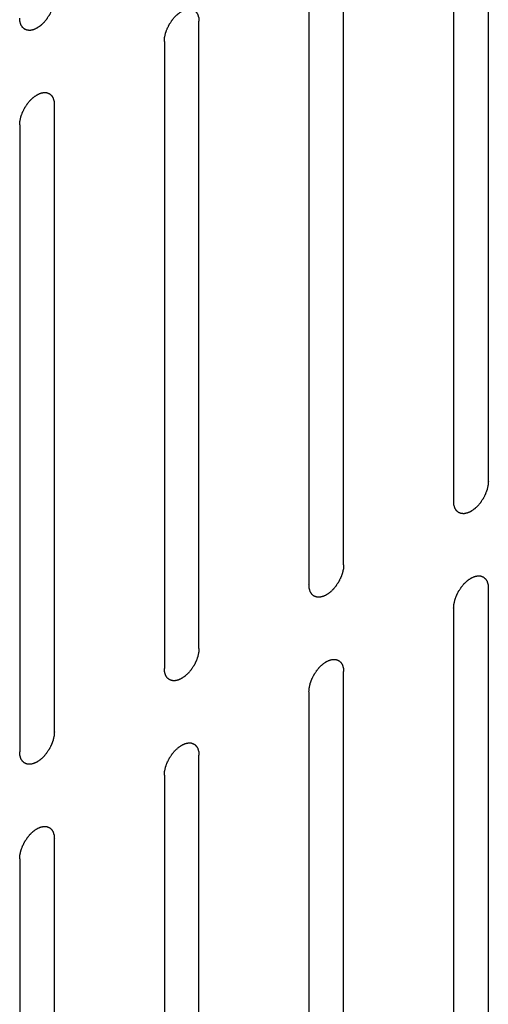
# Model space of a CAD drawing. Header units: inches. Extents: x 6 to 353, y 6 to 228.
# Tile 216 of 256: x 321.001 to 321.718, y 155.179 to 156.686. Entities that reach past the tile are written whole.
import ezdxf

# ---------------------------------------------------------------- set-up
doc = ezdxf.new("R2010")
doc.units = ezdxf.units.IN
doc.header["$LTSCALE"] = 19.946667
doc.header["$MEASUREMENT"] = 0
doc.layers.get('0').update_dxf_attribs({"linetype": 'CONTINUOUS'})

msp = doc.modelspace()

# ---------------------------------------------------------------- linework, layer by layer
at = {"color": 7, "linetype": 'Continuous'}
for p, q in [((321.7179, 155.9793), (321.7179, 156.9387)), ((321.6648, 156.9081), (321.6648, 155.9487)), ((321.4965, 155.8516), (321.4965, 156.8109)), ((321.4435, 156.7803), (321.4435, 155.8209)), ((321.2752, 155.7238), (321.2752, 156.6832)), ((321.2222, 156.6525), (321.2222, 155.6932)), ((321.0539, 155.596), (321.0539, 156.5554)), ((321.0009, 156.5248), (321.0009, 155.5654)), ((321.7179, 154.8566), (321.7179, 155.816)), ((321.6648, 155.7854), (321.6648, 154.826)), ((321.4965, 154.7289), (321.4965, 155.6883)), ((321.4435, 155.6576), (321.4435, 154.6982)), ((321.2752, 154.6011), (321.2752, 155.5605)), ((321.2222, 155.5299), (321.2222, 154.5705)), ((321.0539, 154.4733), (321.0539, 155.4327)), ((321.0009, 155.4021), (321.0009, 154.4427))]:
    msp.add_line(p, q, dxfattribs=at)
for points in [[(321.0539, 156.7187), (321.0538, 156.7176), (321.0537, 156.7161), (321.0535, 156.7143), (321.0534, 156.7132), (321.0534, 156.7125), (321.0532, 156.7116), (321.0529, 156.7105), (321.0526, 156.7092), (321.0523, 156.7078), (321.0521, 156.7067), (321.0519, 156.7059), (321.0516, 156.705), (321.0512, 156.7039), (321.0507, 156.7025), (321.0502, 156.7011), (321.0497, 156.7), (321.0495, 156.6992), (321.049, 156.6984), (321.0485, 156.6973), (321.0478, 156.6959), (321.0471, 156.6945), (321.0465, 156.6934), (321.0461, 156.6925), (321.0456, 156.6918), (321.045, 156.6908), (321.0441, 156.6895), (321.0433, 156.6882), (321.0426, 156.6872), (321.0421, 156.6864), (321.0415, 156.6858), (321.0408, 156.6849), (321.0398, 156.6837), (321.0389, 156.6826), (321.0381, 156.6817), (321.0376, 156.681), (321.0369, 156.6804), (321.0361, 156.6796), (321.0351, 156.6787), (321.0341, 156.6777), (321.0332, 156.677), (321.0326, 156.6764), (321.032, 156.6759), (321.0311, 156.6753), (321.03, 156.6746), (321.0289, 156.6738), (321.0281, 156.6733), (321.0277, 156.673), (321.0274, 156.6727), (321.027, 156.6726), (321.0266, 156.6724), (321.0259, 156.6721), (321.0248, 156.6716), (321.0237, 156.6711), (321.023, 156.6707), (321.0225, 156.6705), (321.0222, 156.6703), (321.0219, 156.6703), (321.0215, 156.6702), (321.0208, 156.67), (321.0197, 156.6698), (321.0187, 156.6696), (321.018, 156.6694), (321.0176, 156.6693), (321.0173, 156.6692), (321.017, 156.6693), (321.0166, 156.6693), (321.0159, 156.6693), (321.015, 156.6693), (321.014, 156.6694), (321.0134, 156.6694), (321.013, 156.6694), (321.0127, 156.6694), (321.0124, 156.6695), (321.0121, 156.6696), (321.0115, 156.6698), (321.0107, 156.6702), (321.0098, 156.6705), (321.0092, 156.6707), (321.0089, 156.6708), (321.0086, 156.6709), (321.0084, 156.6711), (321.0081, 156.6713), (321.0077, 156.6717), (321.007, 156.6723), (321.0063, 156.6728), (321.0058, 156.6732), (321.0055, 156.6735), (321.0053, 156.6736), (321.0052, 156.6739), (321.005, 156.6742), (321.0046, 156.6748), (321.0041, 156.6756), (321.0036, 156.6764), (321.0032, 156.6769), (321.003, 156.6772), (321.0029, 156.6775), (321.0028, 156.6778), (321.0027, 156.6782), (321.0024, 156.6789), (321.0021, 156.6799), (321.0018, 156.6809), (321.0016, 156.6816), (321.0015, 156.682), (321.0014, 156.6823), (321.0013, 156.6827), (321.0013, 156.6832), (321.0012, 156.684), (321.0011, 156.6852), (321.001, 156.6866), (321.0009, 156.6876), (321.0009, 156.6881)], [(321.2222, 156.6525), (321.2223, 156.6536), (321.2224, 156.6552), (321.2225, 156.657), (321.2226, 156.658), (321.2226, 156.6588), (321.2229, 156.6596), (321.2231, 156.6607), (321.2234, 156.6621), (321.2237, 156.6635), (321.224, 156.6646), (321.2241, 156.6654), (321.2245, 156.6662), (321.2249, 156.6673), (321.2254, 156.6687), (321.2259, 156.6701), (321.2263, 156.6712), (321.2266, 156.6721), (321.227, 156.6729), (321.2276, 156.674), (321.2283, 156.6754), (321.229, 156.6768), (321.2295, 156.6779), (321.2299, 156.6787), (321.2304, 156.6794), (321.2311, 156.6805), (321.2319, 156.6817), (321.2328, 156.683), (321.2334, 156.684), (321.2339, 156.6848), (321.2345, 156.6855), (321.2353, 156.6864), (321.2362, 156.6875), (321.2372, 156.6887), (321.2379, 156.6896), (321.2385, 156.6903), (321.2391, 156.6908), (321.2399, 156.6916), (321.241, 156.6925), (321.242, 156.6935), (321.2428, 156.6943), (321.2434, 156.6949), (321.2441, 156.6953), (321.245, 156.6959), (321.2461, 156.6967), (321.2472, 156.6974), (321.2479, 156.698), (321.2484, 156.6982), (321.2487, 156.6985), (321.249, 156.6986), (321.2494, 156.6988), (321.2502, 156.6992), (321.2513, 156.6997), (321.2523, 156.7002), (321.2531, 156.7005), (321.2535, 156.7007), (321.2538, 156.7009), (321.2542, 156.7009), (321.2546, 156.701), (321.2553, 156.7012), (321.2563, 156.7014), (321.2574, 156.7017), (321.2581, 156.7018), (321.2585, 156.7019), (321.2588, 156.702), (321.2591, 156.702), (321.2595, 156.702), (321.2601, 156.702), (321.2611, 156.7019), (321.262, 156.7019), (321.2627, 156.7019), (321.2631, 156.7018), (321.2634, 156.7019), (321.2636, 156.7017), (321.264, 156.7016), (321.2646, 156.7014), (321.2654, 156.7011), (321.2663, 156.7008), (321.2668, 156.7006), (321.2672, 156.7004), (321.2675, 156.7004), (321.2676, 156.7002), (321.2679, 156.6999), (321.2684, 156.6995), (321.2691, 156.699), (321.2698, 156.6984), (321.2702, 156.698), (321.2705, 156.6978), (321.2707, 156.6976), (321.2709, 156.6974), (321.2711, 156.6971), (321.2714, 156.6965), (321.272, 156.6957), (321.2725, 156.6949), (321.2728, 156.6943), (321.273, 156.694), (321.2732, 156.6938), (321.2733, 156.6935), (321.2734, 156.6931), (321.2736, 156.6923), (321.2739, 156.6913), (321.2742, 156.6903), (321.2745, 156.6896), (321.2746, 156.6892), (321.2747, 156.6889), (321.2747, 156.6886), (321.2748, 156.6881), (321.2748, 156.6872), (321.2749, 156.686), (321.2751, 156.6846), (321.2752, 156.6836), (321.2752, 156.6832)], [(321.0009, 156.5248), (321.0009, 156.5258), (321.0011, 156.5274), (321.0012, 156.5292), (321.0013, 156.5302), (321.0013, 156.531), (321.0016, 156.5318), (321.0018, 156.5329), (321.0021, 156.5343), (321.0024, 156.5357), (321.0027, 156.5368), (321.0028, 156.5376), (321.0032, 156.5384), (321.0036, 156.5395), (321.0041, 156.5409), (321.0046, 156.5423), (321.005, 156.5434), (321.0052, 156.5443), (321.0057, 156.5451), (321.0063, 156.5462), (321.007, 156.5476), (321.0076, 156.549), (321.0082, 156.5501), (321.0086, 156.5509), (321.0091, 156.5517), (321.0098, 156.5527), (321.0106, 156.554), (321.0114, 156.5552), (321.0121, 156.5562), (321.0126, 156.557), (321.0132, 156.5577), (321.0139, 156.5586), (321.0149, 156.5597), (321.0158, 156.5609), (321.0166, 156.5618), (321.0172, 156.5625), (321.0178, 156.563), (321.0186, 156.5638), (321.0197, 156.5648), (321.0207, 156.5657), (321.0215, 156.5665), (321.0221, 156.5671), (321.0228, 156.5675), (321.0237, 156.5681), (321.0247, 156.5689), (321.0258, 156.5696), (321.0266, 156.5702), (321.027, 156.5705), (321.0274, 156.5707), (321.0277, 156.5708), (321.0281, 156.571), (321.0289, 156.5714), (321.0299, 156.5719), (321.031, 156.5724), (321.0318, 156.5727), (321.0322, 156.5729), (321.0325, 156.5731), (321.0328, 156.5732), (321.0332, 156.5733), (321.034, 156.5734), (321.035, 156.5737), (321.036, 156.5739), (321.0368, 156.5741), (321.0372, 156.5741), (321.0375, 156.5742), (321.0378, 156.5742), (321.0381, 156.5742), (321.0388, 156.5742), (321.0398, 156.5741), (321.0407, 156.5741), (321.0414, 156.5741), (321.0418, 156.5741), (321.0421, 156.5741), (321.0423, 156.574), (321.0426, 156.5738), (321.0432, 156.5736), (321.0441, 156.5733), (321.0449, 156.573), (321.0455, 156.5728), (321.0459, 156.5726), (321.0461, 156.5726), (321.0463, 156.5724), (321.0466, 156.5722), (321.0471, 156.5718), (321.0478, 156.5712), (321.0484, 156.5706), (321.0489, 156.5702), (321.0492, 156.57), (321.0494, 156.5699), (321.0496, 156.5696), (321.0498, 156.5693), (321.0501, 156.5687), (321.0506, 156.5679), (321.0511, 156.5671), (321.0515, 156.5665), (321.0517, 156.5662), (321.0519, 156.566), (321.0519, 156.5657), (321.0521, 156.5653), (321.0523, 156.5646), (321.0526, 156.5636), (321.0529, 156.5625), (321.0531, 156.5618), (321.0533, 156.5614), (321.0534, 156.5612), (321.0534, 156.5608), (321.0534, 156.5603), (321.0535, 156.5595), (321.0536, 156.5583), (321.0538, 156.5568), (321.0538, 156.5559), (321.0539, 156.5554)], [(321.7179, 155.9793), (321.7178, 155.9783), (321.7176, 155.9767), (321.7175, 155.9749), (321.7174, 155.9739), (321.7174, 155.9731), (321.7172, 155.9723), (321.7169, 155.9712), (321.7166, 155.9698), (321.7163, 155.9684), (321.716, 155.9673), (321.7159, 155.9665), (321.7155, 155.9657), (321.7152, 155.9646), (321.7146, 155.9632), (321.7141, 155.9618), (321.7137, 155.9607), (321.7135, 155.9598), (321.713, 155.959), (321.7125, 155.9579), (321.7118, 155.9565), (321.7111, 155.9551), (321.7105, 155.954), (321.7101, 155.9532), (321.7096, 155.9524), (321.7089, 155.9514), (321.7081, 155.9502), (321.7073, 155.9489), (321.7066, 155.9479), (321.7061, 155.9471), (321.7055, 155.9464), (321.7048, 155.9455), (321.7038, 155.9444), (321.7029, 155.9432), (321.7021, 155.9423), (321.7015, 155.9416), (321.7009, 155.9411), (321.7001, 155.9403), (321.6991, 155.9393), (321.698, 155.9384), (321.6972, 155.9376), (321.6966, 155.937), (321.6959, 155.9366), (321.6951, 155.936), (321.694, 155.9352), (321.6929, 155.9345), (321.6921, 155.9339), (321.6917, 155.9336), (321.6913, 155.9334), (321.691, 155.9333), (321.6906, 155.9331), (321.6898, 155.9327), (321.6888, 155.9322), (321.6877, 155.9317), (321.6869, 155.9314), (321.6865, 155.9312), (321.6862, 155.931), (321.6859, 155.931), (321.6855, 155.9309), (321.6847, 155.9307), (321.6837, 155.9305), (321.6827, 155.9302), (321.682, 155.93), (321.6815, 155.93), (321.6812, 155.9299), (321.681, 155.9299), (321.6806, 155.9299), (321.6799, 155.9299), (321.6789, 155.93), (321.678, 155.93), (321.6773, 155.93), (321.677, 155.9301), (321.6767, 155.93), (321.6764, 155.9302), (321.6761, 155.9303), (321.6755, 155.9305), (321.6746, 155.9308), (321.6738, 155.9311), (321.6732, 155.9313), (321.6728, 155.9315), (321.6726, 155.9315), (321.6724, 155.9317), (321.6721, 155.9319), (321.6716, 155.9323), (321.6709, 155.9329), (321.6703, 155.9335), (321.6698, 155.9339), (321.6695, 155.9341), (321.6693, 155.9343), (321.6692, 155.9345), (321.6689, 155.9348), (321.6686, 155.9354), (321.6681, 155.9362), (321.6676, 155.937), (321.6672, 155.9376), (321.667, 155.9379), (321.6668, 155.9381), (321.6668, 155.9384), (321.6666, 155.9388), (321.6664, 155.9395), (321.6661, 155.9405), (321.6658, 155.9416), (321.6656, 155.9423), (321.6654, 155.9427), (321.6653, 155.943), (321.6653, 155.9433), (321.6653, 155.9438), (321.6652, 155.9446), (321.6651, 155.9458), (321.665, 155.9473), (321.6649, 155.9482), (321.6648, 155.9487)], [(321.4965, 155.8516), (321.4964, 155.8505), (321.4963, 155.849), (321.4962, 155.8471), (321.4961, 155.8461), (321.4961, 155.8453), (321.4958, 155.8445), (321.4956, 155.8434), (321.4953, 155.842), (321.495, 155.8407), (321.4947, 155.8396), (321.4946, 155.8387), (321.4942, 155.8379), (321.4938, 155.8368), (321.4933, 155.8354), (321.4928, 155.834), (321.4924, 155.8329), (321.4921, 155.8321), (321.4917, 155.8312), (321.4911, 155.8301), (321.4904, 155.8287), (321.4897, 155.8274), (321.4892, 155.8263), (321.4888, 155.8254), (321.4883, 155.8247), (321.4876, 155.8236), (321.4868, 155.8224), (321.4859, 155.8211), (321.4853, 155.8201), (321.4848, 155.8193), (321.4842, 155.8186), (321.4834, 155.8177), (321.4825, 155.8166), (321.4815, 155.8155), (321.4808, 155.8146), (321.4802, 155.8138), (321.4796, 155.8133), (321.4788, 155.8125), (321.4777, 155.8116), (321.4767, 155.8106), (321.4759, 155.8098), (321.4753, 155.8092), (321.4746, 155.8088), (321.4737, 155.8082), (321.4726, 155.8074), (321.4715, 155.8067), (321.4708, 155.8062), (321.4703, 155.8059), (321.47, 155.8056), (321.4697, 155.8055), (321.4693, 155.8053), (321.4685, 155.8049), (321.4674, 155.8044), (321.4664, 155.8039), (321.4656, 155.8036), (321.4652, 155.8034), (321.4649, 155.8032), (321.4646, 155.8032), (321.4641, 155.8031), (321.4634, 155.8029), (321.4624, 155.8027), (321.4614, 155.8024), (321.4606, 155.8023), (321.4602, 155.8022), (321.4599, 155.8021), (321.4596, 155.8021), (321.4592, 155.8021), (321.4586, 155.8022), (321.4576, 155.8022), (321.4567, 155.8022), (321.456, 155.8022), (321.4556, 155.8023), (321.4553, 155.8023), (321.4551, 155.8024), (321.4547, 155.8025), (321.4542, 155.8027), (321.4533, 155.803), (321.4525, 155.8033), (321.4519, 155.8036), (321.4515, 155.8037), (321.4513, 155.8038), (321.4511, 155.8039), (321.4508, 155.8042), (321.4503, 155.8046), (321.4496, 155.8051), (321.4489, 155.8057), (321.4485, 155.8061), (321.4482, 155.8063), (321.448, 155.8065), (321.4478, 155.8067), (321.4476, 155.8071), (321.4473, 155.8076), (321.4468, 155.8084), (321.4463, 155.8092), (321.4459, 155.8098), (321.4457, 155.8101), (321.4455, 155.8103), (321.4454, 155.8107), (321.4453, 155.8111), (321.4451, 155.8118), (321.4448, 155.8128), (321.4445, 155.8138), (321.4442, 155.8145), (321.4441, 155.8149), (321.444, 155.8152), (321.444, 155.8156), (321.4439, 155.816), (321.4439, 155.8169), (321.4438, 155.8181), (321.4436, 155.8195), (321.4435, 155.8205), (321.4435, 155.8209)], [(321.6648, 155.7854), (321.6649, 155.7865), (321.665, 155.788), (321.6652, 155.7898), (321.6653, 155.7909), (321.6653, 155.7916), (321.6655, 155.7925), (321.6658, 155.7936), (321.6661, 155.795), (321.6664, 155.7963), (321.6666, 155.7974), (321.6668, 155.7982), (321.6671, 155.7991), (321.6675, 155.8002), (321.668, 155.8016), (321.6685, 155.803), (321.669, 155.8041), (321.6692, 155.8049), (321.6697, 155.8058), (321.6702, 155.8069), (321.6709, 155.8082), (321.6716, 155.8096), (321.6722, 155.8107), (321.6726, 155.8116), (321.6731, 155.8123), (321.6738, 155.8133), (321.6746, 155.8146), (321.6754, 155.8159), (321.6761, 155.8169), (321.6766, 155.8177), (321.6772, 155.8183), (321.6779, 155.8193), (321.6789, 155.8204), (321.6798, 155.8215), (321.6806, 155.8224), (321.6811, 155.8231), (321.6818, 155.8237), (321.6826, 155.8245), (321.6836, 155.8254), (321.6847, 155.8264), (321.6855, 155.8271), (321.6861, 155.8278), (321.6868, 155.8282), (321.6876, 155.8288), (321.6887, 155.8295), (321.6898, 155.8303), (321.6906, 155.8308), (321.691, 155.8311), (321.6913, 155.8314), (321.6917, 155.8315), (321.6921, 155.8317), (321.6928, 155.832), (321.6939, 155.8325), (321.695, 155.833), (321.6957, 155.8334), (321.6962, 155.8336), (321.6965, 155.8338), (321.6968, 155.8338), (321.6972, 155.8339), (321.6979, 155.8341), (321.699, 155.8343), (321.7, 155.8345), (321.7007, 155.8347), (321.7011, 155.8348), (321.7015, 155.8349), (321.7017, 155.8349), (321.7021, 155.8349), (321.7028, 155.8348), (321.7037, 155.8348), (321.7047, 155.8348), (321.7053, 155.8347), (321.7057, 155.8347), (321.706, 155.8347), (321.7063, 155.8346), (321.7066, 155.8345), (321.7072, 155.8343), (321.7081, 155.834), (321.7089, 155.8336), (321.7095, 155.8334), (321.7098, 155.8333), (321.7101, 155.8332), (321.7103, 155.833), (321.7106, 155.8328), (321.711, 155.8324), (321.7117, 155.8318), (321.7124, 155.8313), (321.7129, 155.8309), (321.7132, 155.8306), (321.7134, 155.8305), (321.7135, 155.8302), (321.7137, 155.8299), (321.7141, 155.8294), (321.7146, 155.8286), (321.7151, 155.8278), (321.7155, 155.8272), (321.7157, 155.8269), (321.7158, 155.8266), (321.7159, 155.8263), (321.716, 155.8259), (321.7163, 155.8252), (321.7166, 155.8242), (321.7169, 155.8232), (321.7171, 155.8225), (321.7172, 155.8221), (321.7173, 155.8218), (321.7174, 155.8214), (321.7174, 155.821), (321.7175, 155.8201), (321.7176, 155.8189), (321.7177, 155.8175), (321.7178, 155.8165), (321.7179, 155.816)], [(321.2752, 155.7238), (321.2751, 155.7227), (321.275, 155.7212), (321.2749, 155.7194), (321.2748, 155.7183), (321.2747, 155.7176), (321.2745, 155.7167), (321.2743, 155.7156), (321.274, 155.7142), (321.2736, 155.7129), (321.2734, 155.7118), (321.2732, 155.711), (321.2729, 155.7101), (321.2725, 155.709), (321.272, 155.7076), (321.2715, 155.7062), (321.2711, 155.7051), (321.2708, 155.7043), (321.2704, 155.7034), (321.2698, 155.7023), (321.2691, 155.701), (321.2684, 155.6996), (321.2679, 155.6985), (321.2675, 155.6976), (321.2669, 155.6969), (321.2663, 155.6959), (321.2654, 155.6946), (321.2646, 155.6933), (321.2639, 155.6923), (321.2635, 155.6915), (321.2629, 155.6909), (321.2621, 155.6899), (321.2612, 155.6888), (321.2602, 155.6877), (321.2594, 155.6868), (321.2589, 155.6861), (321.2583, 155.6855), (321.2574, 155.6847), (321.2564, 155.6838), (321.2554, 155.6828), (321.2545, 155.6821), (321.2539, 155.6814), (321.2533, 155.681), (321.2524, 155.6804), (321.2513, 155.6797), (321.2502, 155.6789), (321.2495, 155.6784), (321.249, 155.6781), (321.2487, 155.6778), (321.2484, 155.6777), (321.2479, 155.6775), (321.2472, 155.6772), (321.2461, 155.6767), (321.245, 155.6762), (321.2443, 155.6758), (321.2439, 155.6756), (321.2435, 155.6754), (321.2432, 155.6754), (321.2428, 155.6753), (321.2421, 155.6751), (321.2411, 155.6749), (321.24, 155.6747), (321.2393, 155.6745), (321.2389, 155.6744), (321.2386, 155.6743), (321.2383, 155.6743), (321.2379, 155.6743), (321.2373, 155.6744), (321.2363, 155.6744), (321.2354, 155.6744), (321.2347, 155.6745), (321.2343, 155.6745), (321.234, 155.6745), (321.2338, 155.6746), (321.2334, 155.6747), (321.2328, 155.6749), (321.232, 155.6752), (321.2311, 155.6756), (321.2305, 155.6758), (321.2302, 155.6759), (321.2299, 155.676), (321.2297, 155.6762), (321.2295, 155.6764), (321.229, 155.6768), (321.2283, 155.6774), (321.2276, 155.6779), (321.2271, 155.6783), (321.2269, 155.6785), (321.2266, 155.6787), (321.2265, 155.679), (321.2263, 155.6793), (321.2259, 155.6798), (321.2254, 155.6806), (321.2249, 155.6814), (321.2246, 155.682), (321.2244, 155.6823), (321.2242, 155.6826), (321.2241, 155.6829), (321.224, 155.6833), (321.2238, 155.684), (321.2235, 155.685), (321.2231, 155.686), (321.2229, 155.6867), (321.2228, 155.6871), (321.2227, 155.6874), (321.2227, 155.6878), (321.2226, 155.6882), (321.2225, 155.6891), (321.2224, 155.6903), (321.2223, 155.6917), (321.2222, 155.6927), (321.2222, 155.6932)], [(321.4435, 155.6576), (321.4436, 155.6587), (321.4437, 155.6602), (321.4439, 155.6621), (321.444, 155.6631), (321.444, 155.6639), (321.4442, 155.6647), (321.4444, 155.6658), (321.4448, 155.6672), (321.4451, 155.6685), (321.4453, 155.6696), (321.4455, 155.6705), (321.4458, 155.6713), (321.4462, 155.6724), (321.4467, 155.6738), (321.4472, 155.6752), (321.4476, 155.6763), (321.4479, 155.6771), (321.4484, 155.678), (321.4489, 155.6791), (321.4496, 155.6805), (321.4503, 155.6818), (321.4509, 155.6829), (321.4512, 155.6838), (321.4518, 155.6845), (321.4524, 155.6856), (321.4533, 155.6868), (321.4541, 155.6881), (321.4548, 155.6891), (321.4552, 155.6899), (321.4558, 155.6906), (321.4566, 155.6915), (321.4575, 155.6926), (321.4585, 155.6937), (321.4593, 155.6946), (321.4598, 155.6954), (321.4604, 155.6959), (321.4613, 155.6967), (321.4623, 155.6976), (321.4633, 155.6986), (321.4642, 155.6994), (321.4648, 155.7), (321.4654, 155.7004), (321.4663, 155.701), (321.4674, 155.7018), (321.4685, 155.7025), (321.4693, 155.703), (321.4697, 155.7033), (321.47, 155.7036), (321.4703, 155.7037), (321.4708, 155.7039), (321.4715, 155.7043), (321.4726, 155.7048), (321.4737, 155.7053), (321.4744, 155.7056), (321.4748, 155.7058), (321.4752, 155.706), (321.4755, 155.706), (321.4759, 155.7061), (321.4766, 155.7063), (321.4776, 155.7065), (321.4787, 155.7068), (321.4794, 155.7069), (321.4798, 155.707), (321.4801, 155.7071), (321.4804, 155.7071), (321.4808, 155.7071), (321.4815, 155.707), (321.4824, 155.707), (321.4834, 155.707), (321.484, 155.707), (321.4844, 155.7069), (321.4847, 155.7069), (321.4849, 155.7068), (321.4853, 155.7067), (321.4859, 155.7065), (321.4867, 155.7062), (321.4876, 155.7059), (321.4882, 155.7056), (321.4885, 155.7055), (321.4888, 155.7054), (321.489, 155.7052), (321.4892, 155.705), (321.4897, 155.7046), (321.4904, 155.7041), (321.4911, 155.7035), (321.4916, 155.7031), (321.4918, 155.7029), (321.4921, 155.7027), (321.4922, 155.7025), (321.4924, 155.7021), (321.4928, 155.7016), (321.4933, 155.7008), (321.4938, 155.7), (321.4941, 155.6994), (321.4943, 155.6991), (321.4945, 155.6989), (321.4946, 155.6985), (321.4947, 155.6981), (321.4949, 155.6974), (321.4953, 155.6964), (321.4956, 155.6954), (321.4958, 155.6947), (321.4959, 155.6943), (321.496, 155.694), (321.496, 155.6936), (321.4961, 155.6932), (321.4962, 155.6923), (321.4963, 155.6911), (321.4964, 155.6897), (321.4965, 155.6887), (321.4965, 155.6883)], [(321.0539, 155.596), (321.0538, 155.595), (321.0537, 155.5934), (321.0535, 155.5916), (321.0534, 155.5905), (321.0534, 155.5898), (321.0532, 155.5889), (321.0529, 155.5878), (321.0526, 155.5865), (321.0523, 155.5851), (321.0521, 155.584), (321.0519, 155.5832), (321.0516, 155.5823), (321.0512, 155.5812), (321.0507, 155.5798), (321.0502, 155.5784), (321.0497, 155.5773), (321.0495, 155.5765), (321.049, 155.5757), (321.0485, 155.5746), (321.0478, 155.5732), (321.0471, 155.5718), (321.0465, 155.5707), (321.0461, 155.5698), (321.0456, 155.5691), (321.045, 155.5681), (321.0441, 155.5668), (321.0433, 155.5655), (321.0426, 155.5645), (321.0421, 155.5637), (321.0415, 155.5631), (321.0408, 155.5622), (321.0398, 155.561), (321.0389, 155.5599), (321.0381, 155.559), (321.0376, 155.5583), (321.0369, 155.5577), (321.0361, 155.557), (321.0351, 155.556), (321.0341, 155.555), (321.0332, 155.5543), (321.0326, 155.5537), (321.032, 155.5533), (321.0311, 155.5526), (321.03, 155.5519), (321.0289, 155.5511), (321.0281, 155.5506), (321.0277, 155.5503), (321.0274, 155.55), (321.027, 155.5499), (321.0266, 155.5497), (321.0259, 155.5494), (321.0248, 155.5489), (321.0237, 155.5484), (321.023, 155.548), (321.0225, 155.5478), (321.0222, 155.5477), (321.0219, 155.5476), (321.0215, 155.5475), (321.0208, 155.5474), (321.0197, 155.5471), (321.0187, 155.5469), (321.018, 155.5467), (321.0176, 155.5466), (321.0173, 155.5465), (321.017, 155.5466), (321.0166, 155.5466), (321.0159, 155.5466), (321.015, 155.5466), (321.014, 155.5467), (321.0134, 155.5467), (321.013, 155.5467), (321.0127, 155.5467), (321.0124, 155.5468), (321.0121, 155.5469), (321.0115, 155.5472), (321.0107, 155.5475), (321.0098, 155.5478), (321.0092, 155.548), (321.0089, 155.5481), (321.0086, 155.5482), (321.0084, 155.5484), (321.0081, 155.5486), (321.0077, 155.549), (321.007, 155.5496), (321.0063, 155.5501), (321.0058, 155.5505), (321.0055, 155.5508), (321.0053, 155.5509), (321.0052, 155.5512), (321.005, 155.5515), (321.0046, 155.5521), (321.0041, 155.5529), (321.0036, 155.5537), (321.0032, 155.5542), (321.003, 155.5546), (321.0029, 155.5548), (321.0028, 155.5551), (321.0027, 155.5555), (321.0024, 155.5562), (321.0021, 155.5572), (321.0018, 155.5582), (321.0016, 155.5589), (321.0015, 155.5593), (321.0014, 155.5596), (321.0013, 155.56), (321.0013, 155.5605), (321.0012, 155.5613), (321.0011, 155.5625), (321.001, 155.5639), (321.0009, 155.5649), (321.0009, 155.5654)], [(321.2222, 155.5299), (321.2223, 155.5309), (321.2224, 155.5325), (321.2225, 155.5343), (321.2226, 155.5353), (321.2226, 155.5361), (321.2229, 155.5369), (321.2231, 155.538), (321.2234, 155.5394), (321.2237, 155.5408), (321.224, 155.5419), (321.2241, 155.5427), (321.2245, 155.5435), (321.2249, 155.5446), (321.2254, 155.546), (321.2259, 155.5474), (321.2263, 155.5485), (321.2266, 155.5494), (321.227, 155.5502), (321.2276, 155.5513), (321.2283, 155.5527), (321.229, 155.5541), (321.2295, 155.5552), (321.2299, 155.556), (321.2304, 155.5568), (321.2311, 155.5578), (321.2319, 155.559), (321.2328, 155.5603), (321.2334, 155.5613), (321.2339, 155.5621), (321.2345, 155.5628), (321.2353, 155.5637), (321.2362, 155.5648), (321.2372, 155.566), (321.2379, 155.5669), (321.2385, 155.5676), (321.2391, 155.5681), (321.2399, 155.5689), (321.241, 155.5699), (321.242, 155.5708), (321.2428, 155.5716), (321.2434, 155.5722), (321.2441, 155.5726), (321.245, 155.5732), (321.2461, 155.574), (321.2472, 155.5747), (321.2479, 155.5753), (321.2484, 155.5756), (321.2487, 155.5758), (321.249, 155.5759), (321.2494, 155.5761), (321.2502, 155.5765), (321.2513, 155.577), (321.2523, 155.5775), (321.2531, 155.5778), (321.2535, 155.578), (321.2538, 155.5782), (321.2542, 155.5782), (321.2546, 155.5783), (321.2553, 155.5785), (321.2563, 155.5787), (321.2574, 155.579), (321.2581, 155.5791), (321.2585, 155.5792), (321.2588, 155.5793), (321.2591, 155.5793), (321.2595, 155.5793), (321.2601, 155.5793), (321.2611, 155.5792), (321.262, 155.5792), (321.2627, 155.5792), (321.2631, 155.5791), (321.2634, 155.5792), (321.2636, 155.579), (321.264, 155.5789), (321.2646, 155.5787), (321.2654, 155.5784), (321.2663, 155.5781), (321.2668, 155.5779), (321.2672, 155.5777), (321.2675, 155.5777), (321.2676, 155.5775), (321.2679, 155.5773), (321.2684, 155.5768), (321.2691, 155.5763), (321.2698, 155.5757), (321.2702, 155.5753), (321.2705, 155.5751), (321.2707, 155.5749), (321.2709, 155.5747), (321.2711, 155.5744), (321.2714, 155.5738), (321.272, 155.573), (321.2725, 155.5722), (321.2728, 155.5716), (321.273, 155.5713), (321.2732, 155.5711), (321.2733, 155.5708), (321.2734, 155.5704), (321.2736, 155.5697), (321.2739, 155.5686), (321.2742, 155.5676), (321.2745, 155.5669), (321.2746, 155.5665), (321.2747, 155.5662), (321.2747, 155.5659), (321.2748, 155.5654), (321.2748, 155.5645), (321.2749, 155.5634), (321.2751, 155.5619), (321.2752, 155.561), (321.2752, 155.5605)], [(321.0009, 155.4021), (321.0009, 155.4031), (321.0011, 155.4047), (321.0012, 155.4065), (321.0013, 155.4075), (321.0013, 155.4083), (321.0016, 155.4091), (321.0018, 155.4102), (321.0021, 155.4116), (321.0024, 155.413), (321.0027, 155.4141), (321.0028, 155.4149), (321.0032, 155.4157), (321.0036, 155.4168), (321.0041, 155.4182), (321.0046, 155.4196), (321.005, 155.4207), (321.0052, 155.4216), (321.0057, 155.4224), (321.0063, 155.4235), (321.007, 155.4249), (321.0076, 155.4263), (321.0082, 155.4274), (321.0086, 155.4282), (321.0091, 155.429), (321.0098, 155.43), (321.0106, 155.4313), (321.0114, 155.4325), (321.0121, 155.4335), (321.0126, 155.4343), (321.0132, 155.435), (321.0139, 155.4359), (321.0149, 155.437), (321.0158, 155.4382), (321.0166, 155.4391), (321.0172, 155.4398), (321.0178, 155.4403), (321.0186, 155.4411), (321.0197, 155.4421), (321.0207, 155.443), (321.0215, 155.4438), (321.0221, 155.4444), (321.0228, 155.4448), (321.0237, 155.4454), (321.0247, 155.4462), (321.0258, 155.4469), (321.0266, 155.4475), (321.027, 155.4478), (321.0274, 155.448), (321.0277, 155.4482), (321.0281, 155.4484), (321.0289, 155.4487), (321.0299, 155.4492), (321.031, 155.4497), (321.0318, 155.4501), (321.0322, 155.4502), (321.0325, 155.4504), (321.0328, 155.4505), (321.0332, 155.4506), (321.034, 155.4507), (321.035, 155.451), (321.036, 155.4512), (321.0368, 155.4514), (321.0372, 155.4515), (321.0375, 155.4516), (321.0378, 155.4515), (321.0381, 155.4515), (321.0388, 155.4515), (321.0398, 155.4514), (321.0407, 155.4514), (321.0414, 155.4514), (321.0418, 155.4514), (321.0421, 155.4514), (321.0423, 155.4513), (321.0426, 155.4511), (321.0432, 155.4509), (321.0441, 155.4506), (321.0449, 155.4503), (321.0455, 155.4501), (321.0459, 155.45), (321.0461, 155.4499), (321.0463, 155.4497), (321.0466, 155.4495), (321.0471, 155.4491), (321.0478, 155.4485), (321.0484, 155.4479), (321.0489, 155.4475), (321.0492, 155.4473), (321.0494, 155.4472), (321.0496, 155.4469), (321.0498, 155.4466), (321.0501, 155.446), (321.0506, 155.4452), (321.0511, 155.4444), (321.0515, 155.4439), (321.0517, 155.4435), (321.0519, 155.4433), (321.0519, 155.443), (321.0521, 155.4426), (321.0523, 155.4419), (321.0526, 155.4409), (321.0529, 155.4399), (321.0531, 155.4392), (321.0533, 155.4387), (321.0534, 155.4385), (321.0534, 155.4381), (321.0534, 155.4376), (321.0535, 155.4368), (321.0536, 155.4356), (321.0538, 155.4341), (321.0538, 155.4332), (321.0539, 155.4327)]]:
    msp.add_open_spline(points, degree=3, knots=[0, 0, 0, 0, 0.03125, 0.046875, 0.054688, 0.0625, 0.070312, 0.078125, 0.09375, 0.109375, 0.117188, 0.125, 0.132812, 0.140625, 0.15625, 0.171875, 0.179688, 0.1875, 0.195312, 0.203125, 0.21875, 0.234375, 0.242188, 0.25, 0.257812, 0.265625, 0.28125, 0.296875, 0.304688, 0.3125, 0.320312, 0.328125, 0.34375, 0.359375, 0.367188, 0.375, 0.382812, 0.390625, 0.40625, 0.421875, 0.429688, 0.4375, 0.445312, 0.453125, 0.46875, 0.484375, 0.492188, 0.496094, 0.5, 0.503906, 0.507812, 0.515625, 0.53125, 0.546875, 0.554688, 0.558594, 0.5625, 0.566406, 0.570312, 0.578125, 0.59375, 0.609375, 0.617188, 0.621094, 0.625, 0.628906, 0.632812, 0.640625, 0.65625, 0.671875, 0.679688, 0.683594, 0.6875, 0.691406, 0.695312, 0.703125, 0.71875, 0.734375, 0.742188, 0.746094, 0.75, 0.753906, 0.757812, 0.765625, 0.78125, 0.796875, 0.804688, 0.808594, 0.8125, 0.816406, 0.820312, 0.828125, 0.84375, 0.859375, 0.867188, 0.871094, 0.875, 0.878906, 0.882812, 0.890625, 0.90625, 0.921875, 0.929688, 0.933594, 0.9375, 0.941406, 0.945312, 0.953125, 0.96875, 0.984375, 1, 1, 1, 1], dxfattribs=at)

doc.saveas('drawing.dxf')
